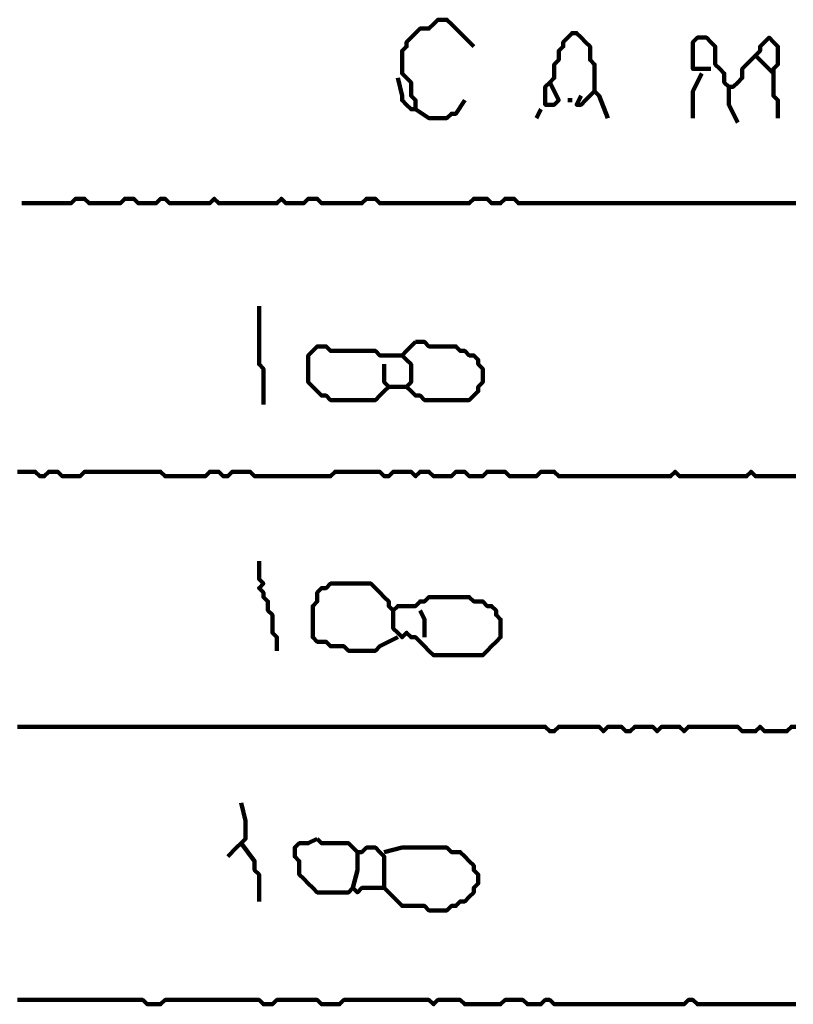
# Model space of a CAD drawing. Header units: metres. Extents: x 1959 to 4131, y 3282 to 4313.
# Tile 256 of 256: x 2425.27 to 2426.87, y 4292.46 to 4294.49. Entities that reach past the tile are written whole.
import ezdxf

# ---------------------------------------------------------------- set-up
doc = ezdxf.new("R2010")
doc.units = ezdxf.units.M
doc.layers.add('P', color=250, linetype='Continuous', lineweight=100)

msp = doc.modelspace()

# ---------------------------------------------------------------- linework, layer by layer
at = {"layer": 'P', "color": 0, "linetype": 'Continuous'}
for points in [[(2426.054, 4294.3669), (2426.0632, 4294.3299), (2426.0632, 4294.3207), (2426.0725, 4294.3115), (2426.0817, 4294.3023), (2426.0909, 4294.3023), (2426.0909, 4294.3115), (2426.0909, 4294.3207), (2426.0817, 4294.3299), (2426.0817, 4294.3392), (2426.0817, 4294.3484), (2426.0817, 4294.3576), (2426.0725, 4294.3669), (2426.0632, 4294.3761), (2426.0632, 4294.3853), (2426.0632, 4294.3946), (2426.0632, 4294.4038), (2426.0632, 4294.413), (2426.0632, 4294.4223), (2426.0725, 4294.4315), (2426.0725, 4294.4407), (2426.0817, 4294.4499), (2426.0909, 4294.4592), (2426.1002, 4294.4684), (2426.1094, 4294.4684), (2426.1186, 4294.4684), (2426.1279, 4294.4776), (2426.1371, 4294.4869), (2426.1463, 4294.4869), (2426.1556, 4294.4869), (2426.1648, 4294.4776), (2426.174, 4294.4684), (2426.2109, 4294.4315)], [(2426.3679, 4294.3576), (2426.3863, 4294.3207), (2426.3771, 4294.3115), (2426.3679, 4294.3115), (2426.3586, 4294.3115), (2426.3586, 4294.3207), (2426.3586, 4294.3299), (2426.3586, 4294.3392), (2426.3586, 4294.3484), (2426.3679, 4294.3576), (2426.3771, 4294.3669), (2426.3771, 4294.3761), (2426.3771, 4294.3853), (2426.3771, 4294.3946), (2426.3863, 4294.4038), (2426.3863, 4294.413), (2426.3863, 4294.4223), (2426.3956, 4294.4315), (2426.3956, 4294.4407), (2426.4048, 4294.4499), (2426.414, 4294.4592), (2426.4232, 4294.4592), (2426.4325, 4294.4499), (2426.4417, 4294.4407), (2426.4509, 4294.4315), (2426.4509, 4294.4223), (2426.4509, 4294.413), (2426.4509, 4294.4038), (2426.4602, 4294.3946), (2426.4602, 4294.3853), (2426.4602, 4294.3761), (2426.4602, 4294.3669), (2426.4602, 4294.3576), (2426.4602, 4294.3484), (2426.4602, 4294.3392), (2426.4694, 4294.3299), (2426.4879, 4294.2838)], [(2426.7002, 4294.3853), (2426.6632, 4294.3853), (2426.6632, 4294.3946), (2426.6632, 4294.4038), (2426.6632, 4294.413), (2426.6632, 4294.4223), (2426.6632, 4294.4315), (2426.6632, 4294.4407), (2426.6725, 4294.4499), (2426.6817, 4294.4499), (2426.6909, 4294.4499), (2426.7002, 4294.4407), (2426.7094, 4294.4315), (2426.7094, 4294.4223), (2426.7094, 4294.413), (2426.7094, 4294.4038), (2426.7094, 4294.3946), (2426.7186, 4294.3853), (2426.7279, 4294.3761), (2426.7279, 4294.3669), (2426.7279, 4294.3576), (2426.7371, 4294.3484), (2426.7463, 4294.3484), (2426.7556, 4294.3576), (2426.7648, 4294.3669), (2426.7648, 4294.3761), (2426.7648, 4294.3853), (2426.774, 4294.3946), (2426.7832, 4294.4038), (2426.7925, 4294.413), (2426.8017, 4294.4223), (2426.8017, 4294.4315), (2426.8109, 4294.4407), (2426.8202, 4294.4499), (2426.8294, 4294.4407), (2426.8386, 4294.4315), (2426.8386, 4294.4223), (2426.8386, 4294.413), (2426.8386, 4294.4038), (2426.8386, 4294.3946), (2426.8294, 4294.3853), (2426.8294, 4294.3761), (2426.8294, 4294.3669), (2426.8294, 4294.3576), (2426.8294, 4294.3484), (2426.8294, 4294.3392), (2426.8294, 4294.3299), (2426.8386, 4294.3207), (2426.8386, 4294.2838)], [(2426.7925, 4294.413), (2426.8294, 4294.3761)], [(2426.6817, 4294.3761), (2426.6632, 4294.3392), (2426.6632, 4294.3299), (2426.6632, 4294.3207), (2426.6632, 4294.2838)], [(2426.7371, 4294.3484), (2426.7371, 4294.3207), (2426.7371, 4294.3115), (2426.7556, 4294.2746)], [(2426.4602, 4294.3392), (2426.4417, 4294.3207), (2426.4325, 4294.3115), (2426.4232, 4294.3115), (2426.4325, 4294.3299)], [(2426.1925, 4294.3207), (2426.174, 4294.293), (2426.1648, 4294.293), (2426.1556, 4294.2838), (2426.1463, 4294.2838), (2426.1371, 4294.2838), (2426.1279, 4294.2838), (2426.1186, 4294.2838), (2426.0909, 4294.3023)], [(2426.4048, 4294.3207), (2426.414, 4294.3207)], [(2426.3494, 4294.3023), (2426.3402, 4294.2838)], [(2425.2786, 4294.1084), (2425.3156, 4294.1084), (2425.3248, 4294.1084), (2425.334, 4294.1084), (2425.3432, 4294.1084), (2425.3525, 4294.1084), (2425.3617, 4294.1084), (2425.3709, 4294.1084), (2425.3802, 4294.1084), (2425.3894, 4294.1176), (2425.3986, 4294.1176), (2425.4079, 4294.1176), (2425.4171, 4294.1084), (2425.4263, 4294.1084), (2425.4356, 4294.1084), (2425.4448, 4294.1084), (2425.454, 4294.1084), (2425.4632, 4294.1084), (2425.4725, 4294.1084), (2425.4817, 4294.1084), (2425.4909, 4294.1176), (2425.5002, 4294.1176), (2425.5094, 4294.1176), (2425.5186, 4294.1084), (2425.5279, 4294.1084), (2425.5371, 4294.1084), (2425.5463, 4294.1084), (2425.5556, 4294.1084), (2425.5648, 4294.1176), (2425.574, 4294.1176), (2425.5832, 4294.1084), (2425.5925, 4294.1084), (2425.6017, 4294.1084), (2425.6109, 4294.1084), (2425.6202, 4294.1084), (2425.6294, 4294.1084), (2425.6386, 4294.1084), (2425.6479, 4294.1084), (2425.6571, 4294.1084), (2425.6663, 4294.1084), (2425.6756, 4294.1176), (2425.6848, 4294.1084), (2425.694, 4294.1084), (2425.7032, 4294.1084), (2425.7125, 4294.1084), (2425.7217, 4294.1084), (2425.7309, 4294.1084), (2425.7402, 4294.1084), (2425.7494, 4294.1084), (2425.7586, 4294.1084), (2425.7679, 4294.1084), (2425.7771, 4294.1084), (2425.7863, 4294.1084), (2425.7956, 4294.1084), (2425.8048, 4294.1084), (2425.814, 4294.1176), (2425.8232, 4294.1084), (2425.8325, 4294.1084), (2425.8417, 4294.1084), (2425.8509, 4294.1084), (2425.8602, 4294.1084), (2425.8694, 4294.1176), (2425.8786, 4294.1176), (2425.8879, 4294.1176), (2425.8971, 4294.1084), (2425.9063, 4294.1084), (2425.9156, 4294.1084), (2425.9248, 4294.1084), (2425.934, 4294.1084), (2425.9432, 4294.1084), (2425.9525, 4294.1084), (2425.9617, 4294.1084), (2425.9709, 4294.1084), (2425.9802, 4294.1084), (2425.9894, 4294.1176), (2425.9986, 4294.1176), (2426.0079, 4294.1176), (2426.0171, 4294.1084), (2426.0263, 4294.1084), (2426.0356, 4294.1084), (2426.0448, 4294.1084), (2426.054, 4294.1084), (2426.0632, 4294.1084), (2426.0725, 4294.1084), (2426.0817, 4294.1084), (2426.0909, 4294.1084), (2426.1002, 4294.1084), (2426.1094, 4294.1084), (2426.1186, 4294.1084), (2426.1279, 4294.1084), (2426.1371, 4294.1084), (2426.1463, 4294.1084), (2426.1556, 4294.1084), (2426.1648, 4294.1084), (2426.174, 4294.1084), (2426.1832, 4294.1084), (2426.1925, 4294.1084), (2426.2017, 4294.1084), (2426.2109, 4294.1176), (2426.2202, 4294.1176), (2426.2294, 4294.1176), (2426.2386, 4294.1176), (2426.2479, 4294.1084), (2426.2571, 4294.1084), (2426.2663, 4294.1084), (2426.2756, 4294.1176), (2426.2848, 4294.1176), (2426.294, 4294.1176), (2426.3032, 4294.1084), (2426.3125, 4294.1084), (2426.3217, 4294.1084), (2426.3309, 4294.1084), (2426.3402, 4294.1084), (2426.3494, 4294.1084), (2426.3586, 4294.1084), (2426.3679, 4294.1084), (2426.3771, 4294.1084), (2426.3863, 4294.1084), (2426.3956, 4294.1084), (2426.4048, 4294.1084), (2426.414, 4294.1084), (2426.4232, 4294.1084), (2426.4325, 4294.1084), (2426.4417, 4294.1084), (2426.4509, 4294.1084), (2426.4602, 4294.1084), (2426.4694, 4294.1084), (2426.4786, 4294.1084), (2426.4879, 4294.1084), (2426.4971, 4294.1084), (2426.5063, 4294.1084), (2426.5156, 4294.1084), (2426.5248, 4294.1084), (2426.534, 4294.1084), (2426.5432, 4294.1084), (2426.5525, 4294.1084), (2426.5617, 4294.1084), (2426.5709, 4294.1084), (2426.5802, 4294.1084), (2426.5894, 4294.1084), (2426.5986, 4294.1084), (2426.6079, 4294.1084), (2426.6171, 4294.1084), (2426.6263, 4294.1084), (2426.6356, 4294.1084), (2426.6448, 4294.1084), (2426.654, 4294.1084), (2426.6632, 4294.1084), (2426.6725, 4294.1084), (2426.6817, 4294.1084), (2426.6909, 4294.1084), (2426.7002, 4294.1084), (2426.7094, 4294.1084), (2426.7186, 4294.1084), (2426.7279, 4294.1084), (2426.7371, 4294.1084), (2426.7463, 4294.1084), (2426.7556, 4294.1084), (2426.7648, 4294.1084), (2426.774, 4294.1084), (2426.7832, 4294.1084), (2426.7925, 4294.1084), (2426.8017, 4294.1084), (2426.8109, 4294.1084), (2426.8202, 4294.1084), (2426.8294, 4294.1084), (2426.8386, 4294.1084), (2426.8479, 4294.1084), (2426.8571, 4294.1084), (2426.8663, 4294.1084), (2426.8756, 4294.1084)], [(2425.7679, 4293.8961), (2425.7679, 4293.8592), (2425.7679, 4293.8499), (2425.7679, 4293.8407), (2425.7679, 4293.8315), (2425.7679, 4293.8223), (2425.7679, 4293.813), (2425.7679, 4293.8038), (2425.7679, 4293.7946), (2425.7679, 4293.7853), (2425.7679, 4293.7761), (2425.7771, 4293.7669), (2425.7771, 4293.7576), (2425.7771, 4293.7484), (2425.7771, 4293.7392), (2425.7771, 4293.7299), (2425.7771, 4293.693)], [(2426.0909, 4293.8223), (2426.1002, 4293.8223), (2426.1094, 4293.8223), (2426.1186, 4293.813), (2426.1279, 4293.813), (2426.1371, 4293.813), (2426.1463, 4293.813), (2426.1556, 4293.813), (2426.1648, 4293.813), (2426.174, 4293.813), (2426.1832, 4293.8038), (2426.1925, 4293.8038), (2426.2017, 4293.7946), (2426.2109, 4293.7946), (2426.2202, 4293.7853), (2426.2202, 4293.7761), (2426.2294, 4293.7669), (2426.2294, 4293.7576), (2426.2294, 4293.7484), (2426.2294, 4293.7392), (2426.2202, 4293.7299), (2426.2202, 4293.7207), (2426.2109, 4293.7115), (2426.2017, 4293.7023), (2426.1925, 4293.7023), (2426.1832, 4293.7023), (2426.174, 4293.7023), (2426.1648, 4293.7023), (2426.1556, 4293.7023), (2426.1463, 4293.7023), (2426.1371, 4293.7023), (2426.1279, 4293.7023), (2426.1186, 4293.7023), (2426.1094, 4293.7023), (2426.1002, 4293.7115), (2426.0909, 4293.7115), (2426.0817, 4293.7207), (2426.0725, 4293.7299), (2426.0817, 4293.7392), (2426.0817, 4293.7484), (2426.0817, 4293.7576), (2426.0817, 4293.7669), (2426.0817, 4293.7761), (2426.0725, 4293.7853), (2426.0632, 4293.7946), (2426.0725, 4293.8038), (2426.0909, 4293.8223)], [(2426.0263, 4293.7761), (2426.0263, 4293.7392), (2426.0356, 4293.7299), (2426.0263, 4293.7207), (2426.0171, 4293.7115), (2426.0079, 4293.7023), (2425.9986, 4293.7023), (2425.9894, 4293.7023), (2425.9802, 4293.7023), (2425.9709, 4293.7023), (2425.9617, 4293.7023), (2425.9525, 4293.7023), (2425.9432, 4293.7023), (2425.934, 4293.7023), (2425.9248, 4293.7023), (2425.9156, 4293.7023), (2425.9063, 4293.7115), (2425.8971, 4293.7115), (2425.8879, 4293.7207), (2425.8786, 4293.7299), (2425.8694, 4293.7392), (2425.8694, 4293.7484), (2425.8694, 4293.7576), (2425.8694, 4293.7669), (2425.8694, 4293.7761), (2425.8694, 4293.7853), (2425.8694, 4293.7946), (2425.8786, 4293.8038), (2425.8879, 4293.813), (2425.8971, 4293.813), (2425.9063, 4293.813), (2425.9156, 4293.8038), (2425.9248, 4293.8038), (2425.934, 4293.8038), (2425.9432, 4293.8038), (2425.9525, 4293.8038), (2425.9617, 4293.8038), (2425.9709, 4293.8038), (2425.9802, 4293.8038), (2425.9894, 4293.8038), (2425.9986, 4293.8038), (2426.0079, 4293.8038), (2426.0171, 4293.7946), (2426.0263, 4293.7946), (2426.0632, 4293.7946)], [(2426.0356, 4293.7299), (2426.0725, 4293.7299)], [(2426.8756, 4293.5453), (2426.8663, 4293.5453), (2426.8571, 4293.5453), (2426.8479, 4293.5453), (2426.8386, 4293.5453), (2426.8294, 4293.5453), (2426.8202, 4293.5453), (2426.8109, 4293.5453), (2426.8017, 4293.5453), (2426.7925, 4293.5453), (2426.7832, 4293.5546), (2426.774, 4293.5453), (2426.7648, 4293.5453), (2426.7556, 4293.5453), (2426.7463, 4293.5453), (2426.7371, 4293.5453), (2426.7279, 4293.5453), (2426.7186, 4293.5453), (2426.7094, 4293.5453), (2426.7002, 4293.5453), (2426.6909, 4293.5453), (2426.6817, 4293.5453), (2426.6725, 4293.5453), (2426.6632, 4293.5453), (2426.654, 4293.5453), (2426.6448, 4293.5453), (2426.6356, 4293.5453), (2426.6263, 4293.5546), (2426.6171, 4293.5453), (2426.6079, 4293.5453), (2426.5986, 4293.5453), (2426.5894, 4293.5453), (2426.5802, 4293.5453), (2426.5709, 4293.5453), (2426.5617, 4293.5453), (2426.5525, 4293.5453), (2426.5432, 4293.5453), (2426.534, 4293.5453), (2426.5248, 4293.5453), (2426.5156, 4293.5453), (2426.5063, 4293.5453), (2426.4971, 4293.5453), (2426.4879, 4293.5453), (2426.4786, 4293.5453), (2426.4694, 4293.5453), (2426.4602, 4293.5453), (2426.4509, 4293.5453), (2426.4417, 4293.5453), (2426.4325, 4293.5453), (2426.4232, 4293.5453), (2426.414, 4293.5453), (2426.4048, 4293.5453), (2426.3956, 4293.5453), (2426.3863, 4293.5453), (2426.3771, 4293.5546), (2426.3679, 4293.5546), (2426.3586, 4293.5546), (2426.3494, 4293.5546), (2426.3402, 4293.5453), (2426.3309, 4293.5453), (2426.3217, 4293.5453), (2426.3125, 4293.5453), (2426.3032, 4293.5453), (2426.294, 4293.5453), (2426.2848, 4293.5453), (2426.2756, 4293.5546), (2426.2663, 4293.5546), (2426.2571, 4293.5546), (2426.2479, 4293.5546), (2426.2386, 4293.5546), (2426.2294, 4293.5453), (2426.2202, 4293.5453), (2426.2109, 4293.5453), (2426.2017, 4293.5453), (2426.1925, 4293.5546), (2426.1832, 4293.5546), (2426.174, 4293.5546), (2426.1648, 4293.5453), (2426.1556, 4293.5453), (2426.1463, 4293.5453), (2426.1371, 4293.5453), (2426.1279, 4293.5453), (2426.1186, 4293.5546), (2426.1094, 4293.5546), (2426.1002, 4293.5546), (2426.0909, 4293.5453), (2426.0817, 4293.5546), (2426.0725, 4293.5546), (2426.0632, 4293.5546), (2426.054, 4293.5546), (2426.0448, 4293.5546), (2426.0356, 4293.5453), (2426.0263, 4293.5453), (2426.0171, 4293.5546), (2426.0079, 4293.5546), (2425.9986, 4293.5546), (2425.9894, 4293.5546), (2425.9802, 4293.5546), (2425.9709, 4293.5546), (2425.9617, 4293.5546), (2425.9525, 4293.5546), (2425.9432, 4293.5546), (2425.934, 4293.5546), (2425.9248, 4293.5546), (2425.9156, 4293.5453), (2425.9063, 4293.5453), (2425.8971, 4293.5453), (2425.8879, 4293.5453), (2425.8786, 4293.5453), (2425.8694, 4293.5453), (2425.8602, 4293.5453), (2425.8509, 4293.5453), (2425.8417, 4293.5453), (2425.8325, 4293.5453), (2425.8232, 4293.5453), (2425.814, 4293.5453), (2425.8048, 4293.5453), (2425.7956, 4293.5453), (2425.7863, 4293.5453), (2425.7771, 4293.5453), (2425.7679, 4293.5453), (2425.7586, 4293.5453), (2425.7494, 4293.5546), (2425.7402, 4293.5546), (2425.7309, 4293.5546), (2425.7217, 4293.5546), (2425.7125, 4293.5546), (2425.7032, 4293.5453), (2425.694, 4293.5453), (2425.6848, 4293.5546), (2425.6756, 4293.5546), (2425.6663, 4293.5546), (2425.6571, 4293.5453), (2425.6479, 4293.5453), (2425.6386, 4293.5453), (2425.6294, 4293.5453), (2425.6202, 4293.5453), (2425.6109, 4293.5453), (2425.6017, 4293.5453), (2425.5925, 4293.5453), (2425.5832, 4293.5453), (2425.574, 4293.5453), (2425.5648, 4293.5546), (2425.5556, 4293.5546), (2425.5463, 4293.5546), (2425.5371, 4293.5546), (2425.5279, 4293.5546), (2425.5186, 4293.5546), (2425.5094, 4293.5546), (2425.5002, 4293.5546), (2425.4909, 4293.5546), (2425.4817, 4293.5546), (2425.4725, 4293.5546), (2425.4632, 4293.5546), (2425.454, 4293.5546), (2425.4448, 4293.5546), (2425.4356, 4293.5546), (2425.4263, 4293.5546), (2425.4171, 4293.5546), (2425.4079, 4293.5546), (2425.3986, 4293.5453), (2425.3894, 4293.5453), (2425.3802, 4293.5453), (2425.3709, 4293.5453), (2425.3617, 4293.5453), (2425.3525, 4293.5546), (2425.3432, 4293.5546), (2425.334, 4293.5546), (2425.3248, 4293.5453), (2425.3156, 4293.5453), (2425.3063, 4293.5546), (2425.2971, 4293.5546), (2425.2879, 4293.5546), (2425.2786, 4293.5546), (2425.2694, 4293.5546)], [(2425.7679, 4293.3699), (2425.7679, 4293.333), (2425.7771, 4293.3238), (2425.7679, 4293.3146), (2425.7771, 4293.3053), (2425.7771, 4293.2961), (2425.7863, 4293.2869), (2425.7863, 4293.2776), (2425.7863, 4293.2684), (2425.7956, 4293.2592), (2425.7956, 4293.2499), (2425.7956, 4293.2407), (2425.7956, 4293.2315), (2425.7956, 4293.2223), (2425.8048, 4293.213), (2425.8048, 4293.2038), (2425.8048, 4293.1853)], [(2426.054, 4293.213), (2426.0171, 4293.1946), (2426.0079, 4293.1853), (2425.9986, 4293.1853), (2425.9894, 4293.1853), (2425.9802, 4293.1853), (2425.9709, 4293.1853), (2425.9617, 4293.1853), (2425.9525, 4293.1853), (2425.9432, 4293.1946), (2425.934, 4293.1946), (2425.9248, 4293.1946), (2425.9156, 4293.1946), (2425.9063, 4293.2038), (2425.8971, 4293.2038), (2425.8879, 4293.2038), (2425.8786, 4293.213), (2425.8786, 4293.2223), (2425.8786, 4293.2315), (2425.8786, 4293.2407), (2425.8786, 4293.2499), (2425.8786, 4293.2592), (2425.8786, 4293.2684), (2425.8786, 4293.2776), (2425.8879, 4293.2869), (2425.8879, 4293.2961), (2425.8879, 4293.3053), (2425.8971, 4293.3146), (2425.9063, 4293.3146), (2425.9156, 4293.3238), (2425.9248, 4293.3238), (2425.934, 4293.3238), (2425.9432, 4293.3238), (2425.9525, 4293.3238), (2425.9617, 4293.3238), (2425.9709, 4293.3238), (2425.9802, 4293.3238), (2425.9894, 4293.3238), (2425.9986, 4293.3238), (2426.0079, 4293.3146), (2426.0171, 4293.3053), (2426.0263, 4293.2961), (2426.0356, 4293.2869), (2426.0356, 4293.2776), (2426.0448, 4293.2684), (2426.054, 4293.2776), (2426.0632, 4293.2776), (2426.0725, 4293.2776), (2426.0817, 4293.2776), (2426.0909, 4293.2776), (2426.1002, 4293.2869), (2426.1094, 4293.2869), (2426.1186, 4293.2961), (2426.1279, 4293.2961), (2426.1371, 4293.2961), (2426.1463, 4293.2961), (2426.1556, 4293.2961), (2426.1648, 4293.2961), (2426.174, 4293.2961), (2426.1832, 4293.2961), (2426.1925, 4293.2961), (2426.2017, 4293.2961), (2426.2109, 4293.2869), (2426.2202, 4293.2869), (2426.2294, 4293.2869), (2426.2386, 4293.2776), (2426.2479, 4293.2776), (2426.2571, 4293.2684), (2426.2571, 4293.2592), (2426.2663, 4293.2499), (2426.2663, 4293.2407), (2426.2663, 4293.2315), (2426.2663, 4293.2223), (2426.2663, 4293.213), (2426.2571, 4293.2038), (2426.2479, 4293.1946), (2426.2386, 4293.1853), (2426.2294, 4293.1761), (2426.2202, 4293.1761), (2426.2109, 4293.1761), (2426.2017, 4293.1761), (2426.1925, 4293.1761), (2426.1832, 4293.1761), (2426.174, 4293.1761), (2426.1648, 4293.1761), (2426.1556, 4293.1761), (2426.1463, 4293.1761), (2426.1371, 4293.1761), (2426.1279, 4293.1761), (2426.1186, 4293.1853), (2426.1094, 4293.1946), (2426.1002, 4293.2038), (2426.0909, 4293.213), (2426.0817, 4293.213), (2426.0725, 4293.2223), (2426.0632, 4293.213), (2426.054, 4293.2223), (2426.0448, 4293.2315), (2426.0448, 4293.2407), (2426.0448, 4293.2499), (2426.0448, 4293.2684)], [(2426.1002, 4293.2684), (2426.1094, 4293.2499), (2426.1094, 4293.2407), (2426.1094, 4293.2315), (2426.1094, 4293.213)], [(2426.8756, 4293.0284), (2426.8663, 4293.0284), (2426.8571, 4293.0192), (2426.8479, 4293.0192), (2426.8386, 4293.0192), (2426.8294, 4293.0192), (2426.8202, 4293.0192), (2426.8109, 4293.0192), (2426.8017, 4293.0284), (2426.7925, 4293.0192), (2426.7832, 4293.0192), (2426.774, 4293.0192), (2426.7648, 4293.0192), (2426.7556, 4293.0284), (2426.7463, 4293.0284), (2426.7371, 4293.0284), (2426.7279, 4293.0284), (2426.7186, 4293.0284), (2426.7094, 4293.0284), (2426.7002, 4293.0284), (2426.6909, 4293.0284), (2426.6817, 4293.0284), (2426.6725, 4293.0284), (2426.6632, 4293.0284), (2426.654, 4293.0284), (2426.6448, 4293.0192), (2426.6356, 4293.0284), (2426.6263, 4293.0284), (2426.6171, 4293.0284), (2426.6079, 4293.0284), (2426.5986, 4293.0284), (2426.5894, 4293.0192), (2426.5802, 4293.0284), (2426.5709, 4293.0284), (2426.5617, 4293.0284), (2426.5525, 4293.0284), (2426.5432, 4293.0284), (2426.534, 4293.0192), (2426.5248, 4293.0192), (2426.5156, 4293.0284), (2426.5063, 4293.0284), (2426.4971, 4293.0284), (2426.4879, 4293.0284), (2426.4786, 4293.0192), (2426.4694, 4293.0284), (2426.4602, 4293.0284), (2426.4509, 4293.0284), (2426.4417, 4293.0284), (2426.4325, 4293.0284), (2426.4232, 4293.0284), (2426.414, 4293.0284), (2426.4048, 4293.0284), (2426.3956, 4293.0284), (2426.3863, 4293.0284), (2426.3771, 4293.0192), (2426.3679, 4293.0192), (2426.3586, 4293.0284), (2426.3494, 4293.0284), (2426.3402, 4293.0284), (2426.3309, 4293.0284), (2426.3217, 4293.0284), (2426.3125, 4293.0284), (2426.3032, 4293.0284), (2426.294, 4293.0284), (2426.2848, 4293.0284), (2426.2756, 4293.0284), (2426.2663, 4293.0284), (2426.2571, 4293.0284), (2426.2479, 4293.0284), (2426.2386, 4293.0284), (2426.2294, 4293.0284), (2426.2202, 4293.0284), (2426.2109, 4293.0284), (2426.2017, 4293.0284), (2426.1925, 4293.0284), (2426.1832, 4293.0284), (2426.174, 4293.0284), (2426.1648, 4293.0284), (2426.1556, 4293.0284), (2426.1463, 4293.0284), (2426.1371, 4293.0284), (2426.1279, 4293.0284), (2426.1186, 4293.0284), (2426.1094, 4293.0284), (2426.1002, 4293.0284), (2426.0909, 4293.0284), (2426.0817, 4293.0284), (2426.0725, 4293.0284), (2426.0632, 4293.0284), (2426.054, 4293.0284), (2426.0448, 4293.0284), (2426.0356, 4293.0284), (2426.0263, 4293.0284), (2426.0171, 4293.0284), (2426.0079, 4293.0284), (2425.9986, 4293.0284), (2425.9894, 4293.0284), (2425.9802, 4293.0284), (2425.9709, 4293.0284), (2425.9617, 4293.0284), (2425.9525, 4293.0284), (2425.9432, 4293.0284), (2425.934, 4293.0284), (2425.9248, 4293.0284), (2425.9156, 4293.0284), (2425.9063, 4293.0284), (2425.8971, 4293.0284), (2425.8879, 4293.0284), (2425.8786, 4293.0284), (2425.8694, 4293.0284), (2425.8602, 4293.0284), (2425.8509, 4293.0284), (2425.8417, 4293.0284), (2425.8325, 4293.0284), (2425.8232, 4293.0284), (2425.814, 4293.0284), (2425.8048, 4293.0284), (2425.7956, 4293.0284), (2425.7863, 4293.0284), (2425.7771, 4293.0284), (2425.7679, 4293.0284), (2425.7586, 4293.0284), (2425.7494, 4293.0284), (2425.7402, 4293.0284), (2425.7309, 4293.0284), (2425.7217, 4293.0284), (2425.7125, 4293.0284), (2425.7032, 4293.0284), (2425.694, 4293.0284), (2425.6848, 4293.0284), (2425.6756, 4293.0284), (2425.6663, 4293.0284), (2425.6571, 4293.0284), (2425.6479, 4293.0284), (2425.6386, 4293.0284), (2425.6294, 4293.0284), (2425.6202, 4293.0284), (2425.6109, 4293.0284), (2425.6017, 4293.0284), (2425.5925, 4293.0284), (2425.5832, 4293.0284), (2425.574, 4293.0284), (2425.5648, 4293.0284), (2425.5556, 4293.0284), (2425.5463, 4293.0284), (2425.5371, 4293.0284), (2425.5279, 4293.0284), (2425.5186, 4293.0284), (2425.5094, 4293.0284), (2425.5002, 4293.0284), (2425.4909, 4293.0284), (2425.4817, 4293.0284), (2425.4725, 4293.0284), (2425.4632, 4293.0284), (2425.454, 4293.0284), (2425.4448, 4293.0284), (2425.4356, 4293.0284), (2425.4263, 4293.0284), (2425.4171, 4293.0284), (2425.4079, 4293.0284), (2425.3986, 4293.0284), (2425.3894, 4293.0284), (2425.3802, 4293.0284), (2425.3709, 4293.0284), (2425.3617, 4293.0284), (2425.3525, 4293.0284), (2425.3432, 4293.0284), (2425.334, 4293.0284), (2425.3248, 4293.0284), (2425.3156, 4293.0284), (2425.3063, 4293.0284), (2425.2971, 4293.0284), (2425.2879, 4293.0284), (2425.2786, 4293.0284), (2425.2694, 4293.0284)], [(2425.7309, 4292.8715), (2425.7402, 4292.8346), (2425.7402, 4292.8253), (2425.7402, 4292.8161), (2425.7402, 4292.8069), (2425.7402, 4292.7976), (2425.7309, 4292.7884), (2425.7217, 4292.7792), (2425.7032, 4292.7607)], [(2425.7309, 4292.7884), (2425.7586, 4292.7515), (2425.7586, 4292.7423), (2425.7586, 4292.733), (2425.7679, 4292.7238), (2425.7679, 4292.7146), (2425.7679, 4292.7053), (2425.7679, 4292.6961), (2425.7679, 4292.6684)], [(2425.8879, 4292.7976), (2425.8971, 4292.7884), (2425.9063, 4292.7884), (2425.9156, 4292.7884), (2425.9248, 4292.7884), (2425.934, 4292.7884), (2425.9432, 4292.7884), (2425.9525, 4292.7884), (2425.9617, 4292.7792), (2425.9709, 4292.7699), (2425.9802, 4292.7699), (2425.9894, 4292.7792), (2425.9986, 4292.7792), (2426.0079, 4292.7792), (2426.0171, 4292.7699), (2426.0263, 4292.7607), (2426.0263, 4292.7515), (2426.0263, 4292.7423), (2426.0263, 4292.733), (2426.0263, 4292.7238), (2426.0263, 4292.7146), (2426.0263, 4292.7053), (2426.0263, 4292.6961), (2426.0171, 4292.6961), (2426.0079, 4292.6961), (2425.9986, 4292.6961), (2425.9894, 4292.6961), (2425.9802, 4292.6961), (2425.9709, 4292.6869), (2425.9617, 4292.6961), (2425.9525, 4292.6869), (2425.9432, 4292.6869), (2425.934, 4292.6869), (2425.9248, 4292.6869), (2425.9156, 4292.6869), (2425.9063, 4292.6869), (2425.8971, 4292.6869), (2425.8879, 4292.6869), (2425.8786, 4292.6961), (2425.8694, 4292.7053), (2425.8602, 4292.7146), (2425.8509, 4292.7238), (2425.8509, 4292.733), (2425.8509, 4292.7423), (2425.8509, 4292.7515), (2425.8417, 4292.7607), (2425.8417, 4292.7699), (2425.8417, 4292.7792), (2425.8509, 4292.7884), (2425.8602, 4292.7884), (2425.8694, 4292.7884), (2425.8879, 4292.7976)], [(2425.9709, 4292.7699), (2425.9709, 4292.7423), (2425.9709, 4292.733), (2425.9617, 4292.6961)], [(2426.0263, 4292.7699), (2426.0632, 4292.7792), (2426.0725, 4292.7792), (2426.0817, 4292.7792), (2426.0909, 4292.7792), (2426.1002, 4292.7792), (2426.1094, 4292.7792), (2426.1186, 4292.7792), (2426.1279, 4292.7792), (2426.1371, 4292.7792), (2426.1463, 4292.7792), (2426.1556, 4292.7792), (2426.1648, 4292.7699), (2426.174, 4292.7699), (2426.1832, 4292.7699), (2426.1925, 4292.7607), (2426.2017, 4292.7515), (2426.2109, 4292.7423), (2426.2109, 4292.733), (2426.2202, 4292.7238), (2426.2202, 4292.7146), (2426.2202, 4292.7053), (2426.2109, 4292.6961), (2426.2109, 4292.6869), (2426.2017, 4292.6776), (2426.1925, 4292.6684), (2426.1832, 4292.6684), (2426.174, 4292.6592), (2426.1648, 4292.6592), (2426.1556, 4292.6499), (2426.1463, 4292.6499), (2426.1371, 4292.6499), (2426.1279, 4292.6499), (2426.1186, 4292.6499), (2426.1094, 4292.6592), (2426.1002, 4292.6592), (2426.0909, 4292.6592), (2426.0817, 4292.6592), (2426.0725, 4292.6592), (2426.0632, 4292.6592), (2426.0263, 4292.6961)], [(2425.2694, 4292.4653), (2425.2786, 4292.4653), (2425.2879, 4292.4653), (2425.2971, 4292.4653), (2425.3063, 4292.4653), (2425.3156, 4292.4653), (2425.3248, 4292.4653), (2425.334, 4292.4653), (2425.3432, 4292.4653), (2425.3525, 4292.4653), (2425.3617, 4292.4653), (2425.3709, 4292.4653), (2425.3802, 4292.4653), (2425.3894, 4292.4653), (2425.3986, 4292.4653), (2425.4079, 4292.4653), (2425.4171, 4292.4653), (2425.4263, 4292.4653), (2425.4356, 4292.4653), (2425.4448, 4292.4653), (2425.454, 4292.4653), (2425.4632, 4292.4653), (2425.4725, 4292.4653), (2425.4817, 4292.4653), (2425.4909, 4292.4653), (2425.5002, 4292.4653), (2425.5094, 4292.4653), (2425.5186, 4292.4653), (2425.5279, 4292.4653), (2425.5371, 4292.4561), (2425.5463, 4292.4561), (2425.5556, 4292.4561), (2425.5648, 4292.4561), (2425.574, 4292.4653), (2425.5832, 4292.4653), (2425.5925, 4292.4653), (2425.6017, 4292.4653), (2425.6109, 4292.4653), (2425.6202, 4292.4653), (2425.6294, 4292.4653), (2425.6386, 4292.4653), (2425.6479, 4292.4653), (2425.6571, 4292.4653), (2425.6663, 4292.4653), (2425.6756, 4292.4653), (2425.6848, 4292.4653), (2425.694, 4292.4653), (2425.7032, 4292.4653), (2425.7125, 4292.4653), (2425.7217, 4292.4653), (2425.7309, 4292.4653), (2425.7402, 4292.4653), (2425.7494, 4292.4653), (2425.7586, 4292.4653), (2425.7679, 4292.4653), (2425.7771, 4292.4561), (2425.7863, 4292.4561), (2425.7956, 4292.4561), (2425.8048, 4292.4653), (2425.814, 4292.4653), (2425.8232, 4292.4653), (2425.8325, 4292.4653), (2425.8417, 4292.4653), (2425.8509, 4292.4653), (2425.8602, 4292.4653), (2425.8694, 4292.4653), (2425.8786, 4292.4653), (2425.8879, 4292.4653), (2425.8971, 4292.4561), (2425.9063, 4292.4561), (2425.9156, 4292.4561), (2425.9248, 4292.4561), (2425.934, 4292.4561), (2425.9432, 4292.4653), (2425.9525, 4292.4653), (2425.9617, 4292.4653), (2425.9709, 4292.4653), (2425.9802, 4292.4653), (2425.9894, 4292.4653), (2425.9986, 4292.4653), (2426.0079, 4292.4653), (2426.0171, 4292.4653), (2426.0263, 4292.4653), (2426.0356, 4292.4653), (2426.0448, 4292.4653), (2426.054, 4292.4653), (2426.0632, 4292.4653), (2426.0725, 4292.4653), (2426.0817, 4292.4653), (2426.0909, 4292.4653), (2426.1002, 4292.4653), (2426.1094, 4292.4653), (2426.1186, 4292.4653), (2426.1279, 4292.4561), (2426.1371, 4292.4653), (2426.1463, 4292.4653), (2426.1556, 4292.4653), (2426.1648, 4292.4653), (2426.174, 4292.4653), (2426.1832, 4292.4653), (2426.1925, 4292.4561), (2426.2017, 4292.4561), (2426.2109, 4292.4561), (2426.2202, 4292.4561), (2426.2294, 4292.4561), (2426.2386, 4292.4561), (2426.2479, 4292.4561), (2426.2571, 4292.4561), (2426.2663, 4292.4561), (2426.2756, 4292.4653), (2426.2848, 4292.4653), (2426.294, 4292.4653), (2426.3032, 4292.4653), (2426.3125, 4292.4653), (2426.3217, 4292.4561), (2426.3309, 4292.4561), (2426.3402, 4292.4561), (2426.3494, 4292.4561), (2426.3586, 4292.4653), (2426.3679, 4292.4653), (2426.3771, 4292.4561), (2426.3863, 4292.4561), (2426.3956, 4292.4561), (2426.4048, 4292.4561), (2426.414, 4292.4561), (2426.4232, 4292.4561), (2426.4325, 4292.4561), (2426.4417, 4292.4561), (2426.4509, 4292.4561), (2426.4602, 4292.4561), (2426.4694, 4292.4561), (2426.4786, 4292.4561), (2426.4879, 4292.4561), (2426.4971, 4292.4561), (2426.5063, 4292.4561), (2426.5156, 4292.4561), (2426.5248, 4292.4561), (2426.534, 4292.4561), (2426.5432, 4292.4561), (2426.5525, 4292.4561), (2426.5617, 4292.4561), (2426.5709, 4292.4561), (2426.5802, 4292.4561), (2426.5894, 4292.4561), (2426.5986, 4292.4561), (2426.6079, 4292.4561), (2426.6171, 4292.4561), (2426.6263, 4292.4561), (2426.6356, 4292.4561), (2426.6448, 4292.4561), (2426.654, 4292.4653), (2426.6632, 4292.4653), (2426.6725, 4292.4561), (2426.6817, 4292.4561), (2426.6909, 4292.4561), (2426.7002, 4292.4561), (2426.7094, 4292.4561), (2426.7186, 4292.4561), (2426.7279, 4292.4561), (2426.7371, 4292.4561), (2426.7463, 4292.4561), (2426.7556, 4292.4561), (2426.7648, 4292.4561), (2426.774, 4292.4561), (2426.7832, 4292.4561), (2426.7925, 4292.4561), (2426.8017, 4292.4561), (2426.8109, 4292.4561), (2426.8202, 4292.4561), (2426.8294, 4292.4561), (2426.8386, 4292.4561), (2426.8479, 4292.4561), (2426.8571, 4292.4561), (2426.8663, 4292.4561), (2426.8756, 4292.4561)]]:
    msp.add_lwpolyline(points, dxfattribs=at)

doc.saveas('drawing.dxf')
